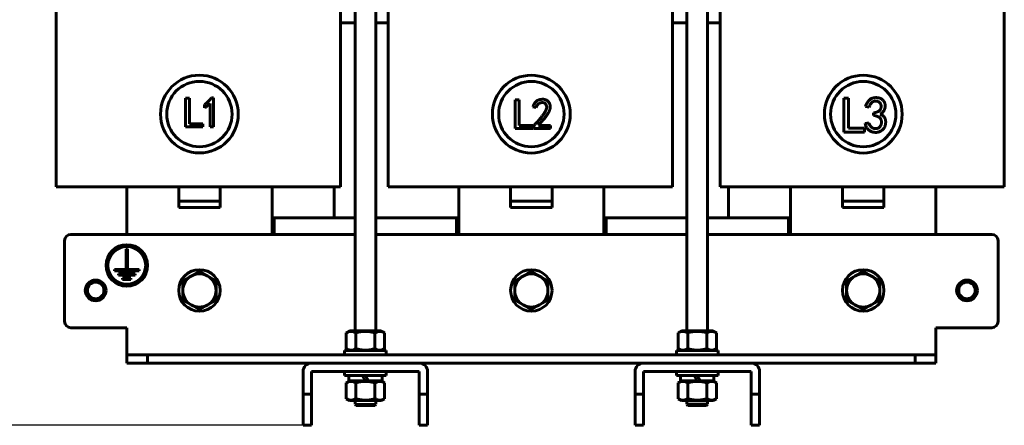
# Model space of a CAD drawing. Header units: millimetres. Extents: x 0 to 297, y 0 to 420.
# Tile 3 of 18: x 104 to 223, y 104 to 153. Entities that reach past the tile are written whole.
import ezdxf

# ---------------------------------------------------------------- set-up
doc = ezdxf.new("R2010")
doc.units = ezdxf.units.MM
doc.linetypes.add('K5LT_BASIC', pattern=[0])
doc.linetypes.add('K5LT_THIN', pattern=[0])
doc.layers.add('Системный слой', color=7, linetype='Continuous')
doc.styles.add('KDIMTEXTSTYLE', font='GOST_AU.SHX', dxfattribs={"width": 0.96, "oblique": 15, "height": 5})
doc.dimstyles.new('KDIMSTYLE (0.25)', dxfattribs={"dimtxt": 5, "dimasz": 1, "dimexe": 2, "dimexo": 0, "dimgap": 1, "dimtad": 1, "dimlfac": 4, "dimtxsty": 'KDIMTEXTSTYLE', "dimsah": 1, "dimcen": 0, "dimdle": 1, "dimadec": 0, "dimazin": 0, "dimtfac": 0.667, "dimtmove": 0, "dimatfit": 3, "dimfxl": 1, "dimtvp": 1, "dimtolj": 1, "dimtzin": 0, "dimarcsym": 0})

# ---------------------------------------------------------------- blocks, each defined once
blk = doc.blocks.new('U22')
at = {"layer": 'Системный слой', "color": 150, "linetype": 'K5LT_BASIC', "lineweight": 60, "true_color": 0x0080ff}
for p, q in [((174.69, 128.71), (184.44, 128.71)), ((186.94, 128.71), (196.69, 128.71))]:
    blk.add_line(p, q, dxfattribs=at)
blk = doc.blocks.new('U23')
at = {"layer": 'Системный слой', "color": 150, "linetype": 'K5LT_BASIC', "lineweight": 60, "true_color": 0x0080ff}
for p, q in [((214.44, 189.34), (214.44, 190.71)), ((214.44, 184.96), (214.44, 187.84)), ((214.44, 126.71), (214.44, 132.46))]:
    blk.add_line(p, q, dxfattribs=at)
blk = doc.blocks.new('U24')
at = {"layer": 'Системный слой', "color": 150, "linetype": 'K5LT_BASIC', "lineweight": 60, "true_color": 0x0080ff}
for p, q in [((196.94, 190.71), (196.94, 184.96)), ((196.94, 132.46), (196.94, 126.71))]:
    blk.add_line(p, q, dxfattribs=at)
blk = doc.blocks.new('U25')
at = {"layer": 'Системный слой', "color": 150, "linetype": 'K5LT_BASIC', "lineweight": 60, "true_color": 0x0080ff}
for p, q in [((174.44, 189.34), (174.44, 190.71)), ((174.44, 184.96), (174.44, 187.84)), ((174.44, 126.71), (174.44, 132.46))]:
    blk.add_line(p, q, dxfattribs=at)
blk = doc.blocks.new('U26')
at = {"layer": 'Системный слой', "color": 150, "linetype": 'K5LT_BASIC', "lineweight": 60, "true_color": 0x0080ff}
for p, q in [((156.94, 190.71), (156.94, 184.96)), ((156.94, 132.46), (156.94, 126.71))]:
    blk.add_line(p, q, dxfattribs=at)
blk = doc.blocks.new('U28')
at = {"layer": 'Системный слой', "color": 150, "linetype": 'K5LT_BASIC', "lineweight": 60, "true_color": 0x0080ff}
for p, q in [((134.44, 189.34), (134.44, 190.71)), ((134.44, 184.96), (134.44, 187.84)), ((134.44, 126.71), (134.44, 132.46))]:
    blk.add_line(p, q, dxfattribs=at)
blk = doc.blocks.new('U29')
at = {"layer": 'Системный слой', "color": 150, "linetype": 'K5LT_BASIC', "lineweight": 60, "true_color": 0x0080ff}
for p, q in [((116.94, 190.71), (116.94, 184.96)), ((116.94, 132.46), (116.94, 126.71))]:
    blk.add_line(p, q, dxfattribs=at)
blk = doc.blocks.new('U31')
at = {"layer": 'Системный слой', "color": 150, "linetype": 'K5LT_BASIC', "lineweight": 60, "true_color": 0x0080ff}
for p, q in [((185.69, 109.06), (183.68, 109.06)), ((187.7, 109.06), (186.06, 109.06))]:
    blk.add_line(p, q, dxfattribs=at)
blk = doc.blocks.new('U43')
at = {"layer": 'Системный слой', "color": 150, "linetype": 'K5LT_BASIC', "lineweight": 60, "true_color": 0x0080ff}
for p, q in [((134.44, 128.71), (134.69, 128.71)), ((156.69, 128.71), (156.94, 128.71))]:
    blk.add_line(p, q, dxfattribs=at)
blk = doc.blocks.new('U44')
at = {"layer": 'Системный слой', "color": 150, "linetype": 'K5LT_BASIC', "lineweight": 60, "true_color": 0x0080ff}
for p, q in [((174.44, 128.71), (174.69, 128.71)), ((196.69, 128.71), (196.94, 128.71))]:
    blk.add_line(p, q, dxfattribs=at)
blk = doc.blocks.new('U70')
at = {"layer": 'Системный слой', "color": 150, "linetype": 'K5LT_BASIC', "lineweight": 60, "true_color": 0x0080ff}
for p, q in [((142.69, 152.21), (144.44, 152.21)), ((146.94, 152.21), (148.44, 152.21)), ((182.69, 152.21), (184.44, 152.21)), ((186.94, 152.21), (188.44, 152.21))]:
    blk.add_line(p, q, dxfattribs=at)
blk = doc.blocks.new('U74')
at = {"layer": 'Системный слой', "color": 150, "linetype": 'K5LT_BASIC', "lineweight": 60, "true_color": 0x0080ff}
for p, q in [((184.44, 193.59), (184.44, 206.21)), ((184.44, 115.09), (184.44, 191.55)), ((184.44, 106.24), (184.44, 106.69))]:
    blk.add_line(p, q, dxfattribs=at)
blk = doc.blocks.new('U75')
at = {"layer": 'Системный слой', "color": 150, "linetype": 'K5LT_BASIC', "lineweight": 60, "true_color": 0x0080ff}
for p, q in [((186.94, 193.59), (186.94, 206.21)), ((186.94, 115.09), (186.94, 192.09)), ((186.94, 106.24), (186.94, 106.69))]:
    blk.add_line(p, q, dxfattribs=at)
blk = doc.blocks.new('U76')
at = {"layer": 'Системный слой', "color": 150, "linetype": 'K5LT_BASIC', "lineweight": 60, "true_color": 0x0080ff}
for p, q in [((184.44, 106.24), (186.91, 106.24)), ((186.91, 106.24), (186.94, 106.24))]:
    blk.add_line(p, q, dxfattribs=at)
blk = doc.blocks.new('U77')
at = {"layer": 'Системный слой', "color": 150, "linetype": 'K5LT_BASIC', "lineweight": 60, "true_color": 0x0080ff}
for p, q in [((186.79, 106.11), (184.56, 106.11)), ((186.81, 106.11), (186.79, 106.11))]:
    blk.add_line(p, q, dxfattribs=at)
blk = doc.blocks.new('U78')
at = {"layer": 'Системный слой', "color": 150, "linetype": 'K5LT_BASIC', "lineweight": 60, "true_color": 0x0080ff}
for p, q in [((110.19, 126.71), (144.44, 126.71)), ((146.94, 126.71), (184.44, 126.71)), ((186.94, 126.71), (221.19, 126.71))]:
    blk.add_line(p, q, dxfattribs=at)
blk = doc.blocks.new('U79')
at = {"layer": 'Системный слой', "color": 150, "linetype": 'K5LT_BASIC', "lineweight": 60, "true_color": 0x0080ff}
for p, q in [((119.44, 111.21), (139.19, 111.21)), ((152.19, 111.21), (179.19, 111.21)), ((192.19, 111.21), (211.94, 111.21))]:
    blk.add_line(p, q, dxfattribs=at)
blk = doc.blocks.new('U80')
at = {"layer": 'Системный слой', "color": 150, "linetype": 'K5LT_BASIC', "lineweight": 60, "true_color": 0x0080ff}
for p, q in [((144.44, 128.71), (134.69, 128.71)), ((156.69, 128.71), (146.94, 128.71))]:
    blk.add_line(p, q, dxfattribs=at)
blk = doc.blocks.new('U81')
at = {"layer": 'Системный слой', "color": 150, "linetype": 'K5LT_BASIC', "lineweight": 60, "true_color": 0x0080ff}
for p, q in [((144.44, 206.21), (144.44, 193.56)), ((144.44, 192.05), (144.44, 115.09)), ((144.44, 106.69), (144.44, 106.24))]:
    blk.add_line(p, q, dxfattribs=at)
blk = doc.blocks.new('U82')
at = {"layer": 'Системный слой', "color": 150, "linetype": 'K5LT_BASIC', "lineweight": 60, "true_color": 0x0080ff}
for p, q in [((146.94, 206.21), (146.94, 193.59)), ((146.94, 192.09), (146.94, 115.09)), ((146.94, 106.69), (146.94, 106.24))]:
    blk.add_line(p, q, dxfattribs=at)
blk = doc.blocks.new('U86')
at = {"layer": 'Системный слой', "color": 150, "linetype": 'K5LT_BASIC', "lineweight": 60, "true_color": 0x0080ff}
for p, q in [((145.69, 109.06), (143.68, 109.06)), ((147.7, 109.06), (146.06, 109.06))]:
    blk.add_line(p, q, dxfattribs=at)
blk = doc.blocks.new('KDIMARROW_01')
at = {"layer": 'Системный слой'}
blk.add_hatch(color=0, dxfattribs=at).paths.add_polyline_path([(-5, -0.66), (0, 0), (-5, 0.66), (-4.5, 0)])
at = {"layer": 'Системный слой', "color": 0, "linetype": 'K5LT_THIN', "lineweight": 18}
for p, q in [((-4.5, 0), (-5, 0.66)), ((-5, 0.66), (0, 0)), ((0, 0), (-5, -0.66)), ((-5, -0.66), (-4.5, 0)), ((0, 0), (-1, 0))]:
    blk.add_line(p, q, dxfattribs=at)

msp = doc.modelspace()

# ---------------------------------------------------------------- linework, layer by layer
at = {"layer": 'Системный слой', "color": 150, "linetype": 'K5LT_BASIC', "lineweight": 60, "true_color": 0x0080ff}
for p, q in [((108.4394, 132.4609), (108.4394, 184.9609)), ((142.6894, 184.9609), (142.6894, 132.4609)), ((148.4394, 132.4609), (148.4394, 184.9609)), ((182.6894, 184.9609), (182.6894, 132.4609)), ((188.4394, 132.4609), (188.4394, 184.9609)), ((222.6894, 184.9609), (222.6894, 132.4609)), ((124.0088, 139.6677), (124.0088, 143.135)), ((124.0088, 143.135), (124.4752, 143.135)), ((124.4752, 143.135), (124.4752, 140.053)), ((126.9773, 139.688), (126.9773, 142.4861)), ((127.1395, 143.1755), (127.3828, 143.1755)), ((127.3828, 143.1755), (127.3828, 139.688)), ((163.7591, 142.9288), (164.2254, 142.9288)), ((163.7591, 139.4615), (163.7591, 142.9288)), ((164.2254, 142.9288), (164.2254, 139.8468)), ((203.3699, 139.0426), (203.3699, 143.1354)), ((203.3699, 143.1354), (203.9204, 143.1354)), ((203.9204, 143.1354), (203.9204, 139.4974)), ((126.3081, 141.9792), (126.3081, 142.3645)), ((166.2693, 142.0163), (165.884, 142.0772)), ((206.4048, 142.0584), (205.974, 142.1302)), ((206.9074, 141.0531), (206.9074, 141.3643)), ((124.4752, 140.053), (126.1175, 140.053)), ((126.1175, 140.053), (126.1175, 139.6677)), ((205.9261, 140.0957), (206.357, 140.1675)), ((126.1175, 139.6677), (124.0088, 139.6677)), ((127.3828, 139.688), (126.9773, 139.688)), ((165.8678, 139.4615), (163.7591, 139.4615)), ((164.2254, 139.8468), (165.8678, 139.8468)), ((165.8678, 139.8468), (165.8678, 139.4615)), ((165.9651, 139.4818), (165.9651, 139.5629)), ((168.013, 139.4818), (165.9651, 139.4818)), ((166.5531, 139.8468), (168.013, 139.8468)), ((168.013, 139.8468), (168.013, 139.4818)), ((205.8591, 139.0426), (203.3699, 139.0426)), ((203.9204, 139.4974), (205.8591, 139.4974)), ((205.8591, 139.4974), (205.8591, 139.0426)), ((114.9394, 132.4609), (108.4394, 132.4609)), ((114.9394, 132.4609), (136.1894, 132.4609)), ((123.1894, 132.4609), (123.1894, 130.7109)), ((128.1894, 132.4609), (123.1894, 132.4609)), ((128.1894, 132.4609), (128.1894, 130.7109)), ((142.6894, 132.4609), (136.1894, 132.4609)), ((141.9394, 128.7109), (141.9394, 132.4609)), ((154.9394, 132.4609), (148.4394, 132.4609)), ((154.9394, 132.4609), (176.1894, 132.4609)), ((163.1894, 132.4609), (163.1894, 130.7109)), ((168.1894, 132.4609), (163.1894, 132.4609)), ((168.1894, 132.4609), (168.1894, 130.7109)), ((182.6894, 132.4609), (176.1894, 132.4609)), ((194.9394, 132.4609), (188.4394, 132.4609)), ((189.4394, 128.7109), (189.4394, 132.4609)), ((194.9394, 132.4609), (216.1894, 132.4609)), ((203.1894, 132.4609), (203.1894, 130.7109)), ((208.1894, 132.4609), (203.1894, 132.4609)), ((208.1894, 132.4609), (208.1894, 130.7109)), ((222.6894, 132.4609), (216.1894, 132.4609)), ((123.1894, 130.7109), (123.1894, 129.9609)), ((128.1894, 130.7109), (123.1894, 130.7109)), ((128.1894, 130.7109), (128.1894, 129.9609)), ((163.1894, 130.7109), (163.1894, 129.9609)), ((168.1894, 130.7109), (163.1894, 130.7109)), ((168.1894, 130.7109), (168.1894, 129.9609)), ((203.1894, 130.7109), (203.1894, 129.9609)), ((208.1894, 130.7109), (203.1894, 130.7109)), ((208.1894, 130.7109), (208.1894, 129.9609)), ((128.1894, 129.9609), (123.1894, 129.9609)), ((168.1894, 129.9609), (163.1894, 129.9609)), ((208.1894, 129.9609), (203.1894, 129.9609)), ((134.6894, 128.7109), (134.6894, 126.7109)), ((156.6894, 126.7109), (156.6894, 128.7109)), ((174.6894, 126.7109), (174.6894, 128.7109)), ((196.6894, 128.7109), (196.6894, 126.7109)), ((109.4394, 116.2109), (109.4394, 125.9609)), ((221.9394, 125.9609), (221.9394, 116.2109)), ((117.0144, 124.9732), (116.8644, 124.9732)), ((116.8644, 124.9732), (116.8644, 122.4732)), ((117.0144, 122.4732), (117.0144, 124.9732)), ((116.8644, 122.4732), (115.4394, 122.4732)), ((115.4394, 122.4732), (115.4394, 122.3232)), ((115.4394, 122.3232), (118.4394, 122.3232)), ((118.4394, 122.4732), (117.0144, 122.4732)), ((118.4394, 122.3232), (118.4394, 122.4732)), ((125.6894, 122.2703), (124.6894, 121.6929)), ((126.6894, 121.6929), (125.6894, 122.2703)), ((165.6894, 122.2703), (164.6894, 121.6929)), ((166.6894, 121.6929), (165.6894, 122.2703)), ((205.6894, 122.2703), (204.6894, 121.6929)), ((206.6894, 121.6929), (205.6894, 122.2703)), ((117.9394, 121.9482), (115.9394, 121.9482)), ((115.9394, 121.9482), (115.9394, 121.7982)), ((115.9394, 121.7982), (117.9394, 121.7982)), ((117.4394, 121.4232), (116.4394, 121.4232)), ((116.4394, 121.4232), (116.4394, 121.2732)), ((116.4394, 121.2732), (117.4394, 121.2732)), ((117.4394, 121.2732), (117.4394, 121.4232)), ((117.9394, 121.7982), (117.9394, 121.9482)), ((124.6894, 121.6929), (123.6894, 121.1156)), ((123.6894, 121.1156), (123.6894, 119.9609)), ((127.6894, 121.1156), (126.6894, 121.6929)), ((127.6894, 119.9609), (127.6894, 121.1156)), ((164.6894, 121.6929), (163.6894, 121.1156)), ((163.6894, 121.1156), (163.6894, 119.9609)), ((167.6894, 121.1156), (166.6894, 121.6929)), ((167.6894, 119.9609), (167.6894, 121.1156)), ((204.6894, 121.6929), (203.6894, 121.1156)), ((203.6894, 121.1156), (203.6894, 119.9609)), ((207.6894, 121.1156), (206.6894, 121.6929)), ((207.6894, 119.9609), (207.6894, 121.1156)), ((123.6894, 119.9609), (123.6894, 118.8062)), ((127.6894, 118.8062), (127.6894, 119.9609)), ((163.6894, 119.9609), (163.6894, 118.8062)), ((167.6894, 118.8062), (167.6894, 119.9609)), ((203.6894, 119.9609), (203.6894, 118.8062)), ((207.6894, 118.8062), (207.6894, 119.9609)), ((123.6894, 118.8062), (124.6894, 118.2288)), ((126.6894, 118.2288), (127.6894, 118.8062)), ((163.6894, 118.8062), (164.6894, 118.2288)), ((166.6894, 118.2288), (167.6894, 118.8062)), ((203.6894, 118.8062), (204.6894, 118.2288)), ((206.6894, 118.2288), (207.6894, 118.8062)), ((124.6894, 118.2288), (125.6894, 117.6515)), ((125.6894, 117.6515), (126.6894, 118.2288)), ((164.6894, 118.2288), (165.6894, 117.6515)), ((165.6894, 117.6515), (166.6894, 118.2288)), ((204.6894, 118.2288), (205.6894, 117.6515)), ((205.6894, 117.6515), (206.6894, 118.2288)), ((110.1894, 115.4609), (116.9394, 115.4609)), ((116.9394, 112.2109), (116.9394, 115.4609)), ((221.1894, 115.4609), (214.4394, 115.4609)), ((214.4394, 112.2109), (214.4394, 115.4609)), ((143.7832, 115.0859), (143.38, 114.8531)), ((143.38, 114.8531), (143.38, 112.9436)), ((143.7832, 115.0859), (147.5957, 115.0859)), ((144.5347, 114.8531), (144.5347, 112.9436)), ((146.8441, 114.8531), (146.8441, 112.9436)), ((147.5957, 115.0859), (147.9988, 114.8531)), ((147.9988, 114.8531), (147.9988, 112.9436)), ((183.7832, 115.0859), (183.38, 114.8531)), ((183.38, 112.9436), (183.38, 114.8531)), ((187.5957, 115.0859), (183.7832, 115.0859)), ((184.5347, 112.9436), (184.5347, 114.8531)), ((186.8441, 112.9436), (186.8441, 114.8531)), ((187.5957, 115.0859), (187.9988, 114.8531)), ((187.9988, 112.9436), (187.9988, 114.8531)), ((143.7832, 112.7109), (143.38, 112.9436)), ((147.5957, 112.7109), (147.9988, 112.9436)), ((183.7832, 112.7109), (183.38, 112.9436)), ((187.5957, 112.7109), (187.9988, 112.9436)), ((116.9394, 112.2109), (119.4394, 112.2109)), ((116.9394, 111.2109), (116.9394, 112.2109)), ((119.4394, 112.2109), (119.4394, 111.2109)), ((119.4394, 112.2109), (211.9394, 112.2109)), ((143.1894, 112.2109), (143.1894, 112.7109)), ((143.1894, 112.7109), (148.1894, 112.7109)), ((148.1894, 112.2109), (148.1894, 112.7109)), ((183.1894, 112.7109), (183.1894, 112.2109)), ((188.1894, 112.7109), (183.1894, 112.7109)), ((188.1894, 112.7109), (188.1894, 112.2109)), ((211.9394, 112.2109), (214.4394, 112.2109)), ((211.9394, 111.2109), (211.9394, 112.2109)), ((214.4394, 112.2109), (214.4394, 111.2109)), ((119.4394, 111.2109), (116.9394, 111.2109)), ((152.1894, 111.2109), (139.1894, 111.2109)), ((179.1894, 111.2109), (192.1894, 111.2109)), ((214.4394, 111.2109), (211.9394, 111.2109)), ((138.1894, 110.2109), (138.1894, 107.4609)), ((139.1894, 107.4609), (139.1894, 110.2109)), ((139.1894, 110.2109), (152.1894, 110.2109)), ((143.1894, 110.2109), (143.1894, 109.7109)), ((148.1894, 109.7109), (143.1894, 109.7109)), ((143.6769, 109.7109), (143.6769, 109.0609)), ((145.6894, 109.0609), (145.3141, 109.7109)), ((145.6894, 109.7109), (146.0647, 109.0609)), ((147.7019, 109.7109), (147.7019, 109.0609)), ((148.1894, 110.2109), (148.1894, 109.7109)), ((152.1894, 110.2109), (152.1894, 107.4609)), ((153.1894, 107.4609), (153.1894, 110.2109)), ((178.1894, 107.4609), (178.1894, 110.2109)), ((192.1894, 110.2109), (179.1894, 110.2109)), ((179.1894, 110.2109), (179.1894, 107.4609)), ((183.1894, 109.7109), (183.1894, 110.2109)), ((183.1894, 109.7109), (188.1894, 109.7109)), ((183.6769, 109.7109), (183.6769, 109.0609)), ((185.6894, 109.0609), (185.3141, 109.7109)), ((185.6894, 109.7109), (186.0647, 109.0609)), ((187.7019, 109.7109), (187.7019, 109.0609)), ((188.1894, 109.7109), (188.1894, 110.2109)), ((192.1894, 107.4609), (192.1894, 110.2109)), ((193.1894, 110.2109), (193.1894, 107.4609)), ((143.7832, 109.0609), (143.38, 108.8281)), ((143.38, 106.9186), (143.38, 108.8281)), ((144.5347, 106.9186), (144.5347, 108.8281)), ((146.0647, 109.0609), (145.6894, 109.0609)), ((146.8441, 106.9186), (146.8441, 108.8281)), ((147.5957, 109.0609), (147.9988, 108.8281)), ((147.9988, 106.9186), (147.9988, 108.8281)), ((183.7832, 109.0609), (183.38, 108.8281)), ((183.38, 108.8281), (183.38, 106.9186)), ((184.5347, 108.8281), (184.5347, 106.9186)), ((185.6894, 109.0609), (186.0647, 109.0609)), ((186.8441, 108.8281), (186.8441, 106.9186)), ((187.5957, 109.0609), (187.9988, 108.8281)), ((187.9988, 108.8281), (187.9988, 106.9186)), ((138.1894, 107.4609), (139.1894, 107.4609)), ((138.1894, 103.7109), (138.1894, 107.4609)), ((139.1894, 107.4609), (139.1894, 103.7109)), ((143.7832, 106.6859), (143.38, 106.9186)), ((147.5957, 106.6859), (147.9988, 106.9186)), ((152.1894, 107.4609), (153.1894, 107.4609)), ((152.1894, 103.7109), (152.1894, 107.4609)), ((153.1894, 107.4609), (153.1894, 103.7109)), ((178.1894, 103.7109), (178.1894, 107.4609)), ((178.1894, 107.4609), (179.1894, 107.4609)), ((179.1894, 107.4609), (179.1894, 103.7109)), ((183.7832, 106.6859), (183.38, 106.9186)), ((187.5957, 106.6859), (187.9988, 106.9186)), ((192.1894, 107.4609), (193.1894, 107.4609)), ((192.1894, 103.7109), (192.1894, 107.4609)), ((193.1894, 107.4609), (193.1894, 103.7109)), ((147.5957, 106.6859), (143.7832, 106.6859)), ((144.5644, 106.1109), (144.4394, 106.2359)), ((144.4394, 106.2359), (144.4647, 106.2359)), ((144.4647, 106.2359), (146.9394, 106.2359)), ((146.8144, 106.1109), (144.5644, 106.1109)), ((146.8144, 106.1109), (146.9394, 106.2359)), ((183.7832, 106.6859), (187.5957, 106.6859)), ((184.5644, 106.1109), (184.4394, 106.2359)), ((186.8144, 106.1109), (186.9394, 106.2359)), ((139.1894, 103.7109), (138.1894, 103.7109)), ((153.1894, 103.7109), (152.1894, 103.7109)), ((179.1894, 103.7109), (178.1894, 103.7109)), ((193.1894, 103.7109), (192.1894, 103.7109))]:
    msp.add_line(p, q, dxfattribs=at)
for centre, radius in [((125.689, 141.211), 4.6875), ((125.689, 141.211), 3.9375), ((165.6907, 141.2088), 4.6875), ((165.6907, 141.2088), 3.9375), ((205.6921, 141.2061), 4.6875), ((205.6921, 141.2061), 3.9375), ((116.9394, 122.9732), 2.5), ((116.9394, 122.9732), 2.375), ((116.9394, 122.9732), 2.275), ((125.6894, 119.9609), 2.5), ((165.6894, 119.9609), 2.5), ((205.6894, 119.9609), 2.5), ((113.1894, 119.9609), 1.25), ((218.1894, 119.9609), 1.25)]:
    msp.add_circle(centre, radius, dxfattribs=at)
for centre, radius, start, end in [((110.1894, 125.9609), 0.75, 90, 180), ((221.1894, 125.9609), 0.75, 0, 90), ((125.6894, 119.9609), 2, 120, 180), ((125.6894, 119.9609), 2, 60, 120), ((125.6894, 119.9609), 2, 0, 60), ((165.6894, 119.9609), 2, 120, 180), ((165.6894, 119.9609), 2, 60, 120), ((165.6894, 119.9609), 2, 0, 60), ((205.6894, 119.9609), 2, 120, 180), ((205.6894, 119.9609), 2, 60, 120), ((205.6894, 119.9609), 2, 0, 60), ((113.1894, 119.9609), 1, 90, 0), ((113.1894, 119.9609), 1, 0, 90), ((125.6894, 119.9609), 2, 180, 240), ((125.6894, 119.9609), 2, 300, 0), ((165.6894, 119.9609), 2, 180, 240), ((165.6894, 119.9609), 2, 300, 0), ((205.6894, 119.9609), 2, 180, 240), ((205.6894, 119.9609), 2, 300, 0), ((218.1894, 119.9609), 1, 90, 0), ((218.1894, 119.9609), 1, 0, 90), ((125.6894, 119.9609), 2, 240, 300), ((165.6894, 119.9609), 2, 240, 300), ((205.6894, 119.9609), 2, 240, 300), ((110.1894, 116.2109), 0.75, 180, 270), ((221.1894, 116.2109), 0.75, 270, 0), ((139.1894, 110.2109), 1, 90, 180), ((152.1894, 110.2109), 1, 0, 90), ((179.1894, 110.2109), 1, 90, 180), ((192.1894, 110.2109), 1, 0, 90)]:
    msp.add_arc(centre, radius, start, end, dxfattribs=at)
for points, knots in [([(126.3081, 142.3645), (126.3498, 142.3933), (126.4325, 142.4506), (126.5498, 142.5438), (126.6632, 142.6386), (126.7693, 142.7391), (126.8715, 142.8416), (126.9663, 142.9493), (127.0566, 143.0598), (127.1118, 143.1369), (127.1395, 143.1755)], [0, 0, 0, 0, 0.13006582, 0.25831326, 0.38469489, 0.50980067, 0.63347879, 0.75645956, 0.87807443, 1, 1, 1, 1]), ([(126.9773, 142.4861), (126.9311, 142.4419), (126.836, 142.3506), (126.6759, 142.2238), (126.4996, 142.098), (126.3732, 142.0196), (126.3081, 141.9792)], [0, 0, 0, 0, 0.2279817, 0.46982636, 0.72714039, 1, 1, 1, 1]), ([(165.884, 142.0772), (165.8976, 142.1149), (165.9241, 142.1882), (165.9696, 142.2927), (166.0167, 142.39), (166.0666, 142.4794), (166.1203, 142.5602), (166.1767, 142.6334), (166.2358, 142.6988), (166.298, 142.7565), (166.363, 142.8073), (166.4314, 142.8513), (166.5021, 142.8898), (166.5756, 142.9225), (166.652, 142.9488), (166.7315, 142.968), (166.8135, 142.9828), (166.8695, 142.9873), (166.8978, 142.9896)], [0, 0, 0, 0, 0.08241802, 0.16034966, 0.23424823, 0.30454518, 0.37064608, 0.43376133, 0.49425277, 0.55180366, 0.60792094, 0.66374709, 0.71879655, 0.77341353, 0.82892315, 0.88460434, 0.94155821, 1, 1, 1, 1]), ([(165.9651, 139.5629), (165.9676, 139.588), (165.9724, 139.6379), (165.9896, 139.7114), (166.0136, 139.7831), (166.0453, 139.853), (166.0845, 139.9212), (166.1326, 139.9862), (166.1863, 140.0509), (166.2506, 140.112), (166.3199, 140.1771), (166.3917, 140.2516), (166.4694, 140.3329), (166.55, 140.4245), (166.6368, 140.523), (166.7264, 140.6316), (166.8211, 140.7479), (166.9182, 140.8699), (167.0133, 140.9925), (167.1009, 141.1113), (167.1806, 141.2222), (167.2518, 141.3256), (167.3124, 141.4228), (167.3651, 141.5121), (167.41, 141.5935), (167.4548, 141.6907), (167.4972, 141.8028), (167.5304, 141.9302), (167.5454, 142.048), (167.5395, 142.1563), (167.5162, 142.2552), (167.4755, 142.3448), (167.4185, 142.4256), (167.3455, 142.4946), (167.2623, 142.5514), (167.1697, 142.5895), (167.0707, 142.6088), (166.9671, 142.607), (166.8626, 142.5885), (166.7586, 142.5562), (166.6583, 142.5062), (166.56, 142.4439), (166.4689, 142.3635), (166.3889, 142.2646), (166.3208, 142.1476), (166.2869, 142.0612), (166.2693, 142.0163)], [0, 0, 0, 0, 0.01552874, 0.03086416, 0.04632002, 0.06205331, 0.07807927, 0.09464067, 0.1118158, 0.12980486, 0.14921579, 0.17036731, 0.19348936, 0.21849574, 0.24548804, 0.2743887, 0.30518678, 0.3378863, 0.37042184, 0.40073445, 0.42880222, 0.45454634, 0.47803154, 0.49931806, 0.51842783, 0.53525903, 0.56521468, 0.59210152, 0.61616023, 0.63808869, 0.65854431, 0.67834806, 0.69836848, 0.71908738, 0.73986985, 0.76005582, 0.78031527, 0.80159284, 0.8234931, 0.84548489, 0.86844755, 0.89231131, 0.91699765, 0.9428597, 0.97036108, 1, 1, 1, 1]), ([(166.8978, 142.9896), (166.9308, 142.9922), (166.995, 142.9974), (167.0892, 142.9984), (167.178, 142.9922), (167.2631, 142.9805), (167.3462, 142.9599), (167.4295, 142.9295), (167.5138, 142.8884), (167.599, 142.8379), (167.6824, 142.7761), (167.7579, 142.6985), (167.8246, 142.6064), (167.8841, 142.5023), (167.9322, 142.3852), (167.9611, 142.2548), (167.9717, 142.1133), (167.9659, 141.9886), (167.9517, 141.883), (167.9318, 141.7986), (167.9032, 141.7107), (167.8694, 141.6181), (167.8246, 141.5228), (167.7742, 141.4228), (167.7139, 141.32), (167.6592, 141.2312), (167.6096, 141.1572), (167.5681, 141.0969), (167.5227, 141.0324), (167.4718, 140.965), (167.418, 140.8929), (167.3602, 140.8169), (167.2978, 140.7375), (167.2315, 140.6539), (167.1611, 140.5661), (167.0862, 140.4747), (167.0069, 140.38), (166.9243, 140.2806), (166.8376, 140.1774), (166.7465, 140.0705), (166.6509, 139.9603), (166.5861, 139.8851), (166.5531, 139.8468)], [0, 0, 0, 0, 0.02310656, 0.04493778, 0.06559311, 0.08517897, 0.10479051, 0.12523209, 0.14694705, 0.17012938, 0.19419545, 0.21914208, 0.24537478, 0.27329711, 0.30267941, 0.33331043, 0.36607379, 0.40138692, 0.42025658, 0.44033686, 0.46176764, 0.48470195, 0.50908531, 0.53517286, 0.56279205, 0.59220807, 0.60795028, 0.62490517, 0.64331916, 0.66291437, 0.68387167, 0.70605218, 0.72956437, 0.75430289, 0.78051408, 0.80806361, 0.83670792, 0.86671625, 0.89820068, 0.93078248, 0.96470934, 1, 1, 1, 1]), ([(205.974, 142.1302), (205.9991, 142.1995), (206.0481, 142.3346), (206.1395, 142.5245), (206.2456, 142.6957), (206.3451, 142.8249), (206.4325, 142.9177), (206.505, 142.9775), (206.5818, 143.0318), (206.665, 143.0773), (206.7535, 143.1161), (206.8479, 143.1458), (206.9475, 143.1689), (207.0512, 143.1845), (207.1558, 143.1928), (207.2585, 143.1962), (207.3579, 143.1911), (207.4544, 143.1823), (207.547, 143.1649), (207.6364, 143.1421), (207.722, 143.1115), (207.8048, 143.0766), (207.8821, 143.0348), (207.955, 142.989), (208.0202, 142.9359), (208.0815, 142.8798), (208.1342, 142.8159), (208.1828, 142.7481), (208.2253, 142.6749), (208.2604, 142.5965), (208.2898, 142.5154), (208.3117, 142.4314), (208.3281, 142.3458), (208.3358, 142.258), (208.3367, 142.1688), (208.3303, 142.0775), (208.3169, 141.9845), (208.2969, 141.89), (208.2682, 141.7956), (208.2268, 141.7038), (208.1743, 141.6151), (208.1106, 141.5293), (208.0359, 141.4467), (207.9491, 141.3681), (207.8523, 141.2912), (207.7816, 141.2446), (207.7451, 141.2207)], [0, 0, 0, 0, 0.04746444, 0.09248874, 0.13547502, 0.17696735, 0.19729026, 0.21741621, 0.23737139, 0.25781423, 0.27835427, 0.29953832, 0.32141865, 0.34413378, 0.36704891, 0.38894083, 0.41027563, 0.43112367, 0.45124241, 0.47090509, 0.49046528, 0.50973072, 0.52871593, 0.54703321, 0.56504345, 0.58281382, 0.60050352, 0.61824533, 0.6364913, 0.65488651, 0.67348631, 0.69199632, 0.71077053, 0.72949839, 0.74871961, 0.76817584, 0.78836018, 0.80918736, 0.83031407, 0.85178086, 0.87387613, 0.89659843, 0.92044673, 0.94549845, 0.97191998, 1, 1, 1, 1]), ([(206.9074, 141.3643), (206.948, 141.3684), (207.0265, 141.3764), (207.1394, 141.3977), (207.2439, 141.4216), (207.3396, 141.452), (207.4268, 141.4874), (207.5059, 141.5276), (207.5759, 141.5743), (207.6373, 141.6259), (207.691, 141.6819), (207.7363, 141.7425), (207.7741, 141.8069), (207.8036, 141.8757), (207.8244, 141.9488), (207.8393, 142.0255), (207.8437, 142.1065), (207.8421, 142.1898), (207.8332, 142.2723), (207.8142, 142.3505), (207.7875, 142.4227), (207.7534, 142.4899), (207.7088, 142.5498), (207.6573, 142.6043), (207.5972, 142.6524), (207.5301, 142.6937), (207.4582, 142.7274), (207.3846, 142.7549), (207.3093, 142.7714), (207.2333, 142.7803), (207.156, 142.7817), (207.0776, 142.7721), (206.998, 142.7552), (206.9177, 142.7298), (206.8379, 142.694), (206.7629, 142.6423), (206.6929, 142.5775), (206.6253, 142.5006), (206.5644, 142.4085), (206.5055, 142.3044), (206.4512, 142.1867), (206.4207, 142.1023), (206.4048, 142.0584)], [0, 0, 0, 0, 0.03462794, 0.06703024, 0.097477, 0.12566316, 0.15223679, 0.17738843, 0.20092317, 0.22355272, 0.24539428, 0.26673373, 0.28766012, 0.30869166, 0.33014159, 0.35210257, 0.37499794, 0.39885321, 0.42286253, 0.44533137, 0.46701654, 0.48823901, 0.50907787, 0.53020956, 0.5518132, 0.57424695, 0.597043, 0.61919971, 0.64082084, 0.66230747, 0.68415047, 0.70638526, 0.72923241, 0.75321021, 0.77781078, 0.803296, 0.83013044, 0.85877792, 0.89004277, 0.92376706, 0.96027339, 1, 1, 1, 1]), ([(207.7451, 141.2207), (207.7986, 141.1953), (207.9033, 141.1458), (208.0433, 141.0455), (208.1635, 140.9273), (208.2467, 140.8142), (208.3029, 140.7156), (208.3364, 140.6345), (208.3619, 140.5479), (208.3804, 140.4563), (208.3921, 140.359), (208.3951, 140.2562), (208.3917, 140.1475), (208.3801, 140.0353), (208.3616, 139.9226), (208.332, 139.8141), (208.294, 139.711), (208.2466, 139.6131), (208.1893, 139.5212), (208.1215, 139.4356), (208.0465, 139.3543), (207.9613, 139.2808), (207.8711, 139.2138), (207.7764, 139.1558), (207.6789, 139.1069), (207.5783, 139.0676), (207.4747, 139.0383), (207.3682, 139.0181), (207.2585, 139.0062), (207.147, 139.0049), (207.0358, 139.0116), (206.9275, 139.0282), (206.8225, 139.0504), (206.7217, 139.0832), (206.624, 139.1224), (206.531, 139.1718), (206.4413, 139.2281), (206.3558, 139.2922), (206.2757, 139.365), (206.2029, 139.4462), (206.1367, 139.5348), (206.0806, 139.6326), (206.029, 139.7365), (205.9875, 139.8495), (205.9511, 139.9694), (205.9346, 140.053), (205.9261, 140.0957)], [0, 0, 0, 0, 0.03538327, 0.06927054, 0.10256232, 0.13597995, 0.15301647, 0.17047079, 0.18839004, 0.20699545, 0.2264245, 0.24696799, 0.26857284, 0.29152069, 0.31450809, 0.33687733, 0.35877384, 0.38022589, 0.40193273, 0.42349476, 0.44553457, 0.46811221, 0.49076811, 0.51277593, 0.53454329, 0.5560063, 0.57735222, 0.59897808, 0.62086958, 0.64335058, 0.66569671, 0.68752371, 0.70890995, 0.7299007, 0.75093618, 0.77191573, 0.79283472, 0.8143218, 0.83587148, 0.85755232, 0.87957081, 0.90194285, 0.9249779, 0.94900803, 0.97392899, 1, 1, 1, 1]), ([(206.357, 140.1675), (206.3739, 140.1174), (206.4073, 140.0188), (206.4794, 139.8826), (206.5655, 139.7598), (206.6481, 139.6678), (206.7229, 139.605), (206.7818, 139.5639), (206.8437, 139.5286), (206.9104, 139.5028), (206.9793, 139.4805), (207.0524, 139.468), (207.1283, 139.4609), (207.2063, 139.4596), (207.2841, 139.4667), (207.3592, 139.481), (207.4305, 139.502), (207.4976, 139.5313), (207.5597, 139.5694), (207.619, 139.6126), (207.6733, 139.6646), (207.7221, 139.7238), (207.7663, 139.7872), (207.8044, 139.8536), (207.8359, 139.9223), (207.8595, 139.9935), (207.8778, 140.0666), (207.8879, 140.1421), (207.8928, 140.2198), (207.8896, 140.2986), (207.8816, 140.3765), (207.8652, 140.4509), (207.8431, 140.5206), (207.8157, 140.5868), (207.78, 140.6473), (207.739, 140.7039), (207.6916, 140.7559), (207.6368, 140.803), (207.5751, 140.8467), (207.5052, 140.887), (207.4261, 140.9225), (207.3394, 140.9567), (207.2435, 140.9854), (207.1394, 141.0119), (207.0264, 141.0351), (206.948, 141.047), (206.9074, 141.0531)], [0, 0, 0, 0, 0.04215454, 0.0827972, 0.12217678, 0.1614951, 0.18087534, 0.19981306, 0.21867601, 0.23747276, 0.25668356, 0.27630675, 0.29640426, 0.31735628, 0.33839144, 0.35852064, 0.37818192, 0.39747044, 0.41668702, 0.43603721, 0.45585149, 0.47640701, 0.4970419, 0.51739286, 0.53730339, 0.5571791, 0.57704785, 0.59725535, 0.61776904, 0.6389669, 0.66004943, 0.68004189, 0.69954754, 0.71821708, 0.7369917, 0.75535449, 0.77384959, 0.79287197, 0.81279364, 0.8339915, 0.8570584, 0.88180128, 0.90815989, 0.93682088, 0.96733688, 1, 1, 1, 1]), ([(143.38, 114.8531), (143.4462, 114.8914), (143.5482, 114.9427), (143.6759, 114.9883), (143.7614, 115.0108), (143.8374, 115.0246), (143.903, 115.0308), (143.9685, 115.0324), (144.0338, 115.0295), (144.11, 115.0195), (144.185, 115.0032), (144.2814, 114.9747), (144.3983, 114.9273), (144.4898, 114.8791), (144.5347, 114.8531)], [0, 0, 0, 0, 2.64785497, 4.0331334, 4.98733588, 5.96845607, 6.9711097, 7.51416281, 8.48760859, 9.47627927, 10.43858978, 11.37250166, 13.19816027, 15, 15, 15, 15]), ([(144.5347, 114.8531), (144.5541, 114.8587), (144.5931, 114.8698), (144.6721, 114.8912), (144.7511, 114.9113), (144.8306, 114.9299), (144.9102, 114.9475), (145.0413, 114.9738), (145.1703, 114.9944), (145.2772, 115.0076), (145.3308, 115.0135), (145.3845, 115.0185), (145.4382, 115.0228), (145.4921, 115.0263), (145.5645, 115.0298), (145.643, 115.0318), (145.7275, 115.0318), (145.8004, 115.0302), (145.8735, 115.0271), (145.9431, 115.0227), (146.0094, 115.0173), (146.0727, 115.0109), (146.1359, 115.0035), (146.1986, 114.9951), (146.261, 114.9857), (146.3234, 114.9753), (146.3854, 114.964), (146.46, 114.9493), (146.5473, 114.9304), (146.6799, 114.8987), (146.7786, 114.872), (146.8441, 114.8531)], [0.00820724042, 0.00820724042, 0.00820724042, 0.00820724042, 0.00845007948, 0.00869291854, 0.00917859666, 0.00942143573, 0.00966427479, 0.01014995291, 0.01101180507, 0.0112272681, 0.01144273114, 0.01165819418, 0.01187365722, 0.01209075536, 0.0123078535, 0.01274204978, 0.01303178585, 0.01332152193, 0.013611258, 0.01390099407, 0.01415268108, 0.01440436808, 0.01465605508, 0.01490774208, 0.01515942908, 0.01541111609, 0.01566280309, 0.01591449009, 0.01632447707, 0.01673446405, 0.017554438, 0.017554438, 0.017554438, 0.017554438]), ([(146.8441, 114.8531), (146.9103, 114.8914), (147.0123, 114.9427), (147.14, 114.9883), (147.2255, 115.0108), (147.3015, 115.0246), (147.3671, 115.0308), (147.4326, 115.0324), (147.4979, 115.0295), (147.5741, 115.0195), (147.6491, 115.0032), (147.7455, 114.9747), (147.8624, 114.9273), (147.9539, 114.8791), (147.9988, 114.8531)], [0, 0, 0, 0, 2.64785497, 4.0331334, 4.98733588, 5.96845607, 6.9711097, 7.51416281, 8.48760859, 9.47627927, 10.43858978, 11.37250166, 13.19816027, 15, 15, 15, 15]), ([(183.38, 114.8531), (183.4743, 114.9076), (183.5692, 114.9524), (183.7611, 115.0146), (183.8581, 115.0316), (184.0053, 115.0318), (184.0547, 115.0276), (184.1522, 115.0114), (184.2007, 114.9993), (184.3451, 114.9526), (184.4403, 114.9076), (184.5347, 114.8531)], [0.00000023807, 0.00000023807, 0.00000023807, 0.00000023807, 0.0023326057, 0.0023326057, 0.00466497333, 0.00466497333, 0.00583115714, 0.00583115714, 0.00699734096, 0.00699734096, 0.00932970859, 0.00932970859, 0.00932970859, 0.00932970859]), ([(184.5347, 114.8531), (184.7214, 114.907), (184.9105, 114.9519), (185.2961, 115.0145), (185.4939, 115.0317), (185.8842, 115.0318), (186.0782, 115.015), (186.4639, 114.9528), (186.6563, 114.9073), (186.8441, 114.8531)], [0.00342151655, 0.00342151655, 0.00342151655, 0.00342151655, 0.00575252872, 0.00575252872, 0.00808354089, 0.00808354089, 0.01041455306, 0.01041455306, 0.01274556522, 0.01274556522, 0.01274556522, 0.01274556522]), ([(186.8441, 114.8531), (186.9384, 114.9076), (187.0333, 114.9524), (187.2252, 115.0146), (187.3222, 115.0316), (187.4694, 115.0318), (187.5188, 115.0276), (187.6163, 115.0114), (187.6648, 114.9993), (187.8092, 114.9526), (187.9044, 114.9076), (187.9988, 114.8531)], [0.00000023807, 0.00000023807, 0.00000023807, 0.00000023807, 0.0023326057, 0.0023326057, 0.00466497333, 0.00466497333, 0.00583115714, 0.00583115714, 0.00699734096, 0.00699734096, 0.00932970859, 0.00932970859, 0.00932970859, 0.00932970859]), ([(144.5347, 112.9436), (144.4404, 112.8892), (144.3455, 112.8444), (144.1536, 112.7822), (144.0566, 112.7651), (143.9094, 112.7649), (143.8601, 112.7691), (143.7625, 112.7854), (143.7141, 112.7975), (143.5696, 112.8442), (143.4744, 112.8891), (143.38, 112.9436)], [0.00000023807, 0.00000023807, 0.00000023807, 0.00000023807, 0.0023326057, 0.0023326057, 0.00466497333, 0.00466497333, 0.00583115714, 0.00583115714, 0.00699734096, 0.00699734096, 0.00932970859, 0.00932970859, 0.00932970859, 0.00932970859]), ([(146.8441, 112.9436), (146.6575, 112.8898), (146.4684, 112.8449), (146.0827, 112.7823), (145.8849, 112.765), (145.4946, 112.765), (145.3007, 112.7818), (144.9149, 112.8439), (144.7225, 112.8894), (144.5347, 112.9436)], [0.00342151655, 0.00342151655, 0.00342151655, 0.00342151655, 0.00575252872, 0.00575252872, 0.00808354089, 0.00808354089, 0.01041455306, 0.01041455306, 0.01274556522, 0.01274556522, 0.01274556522, 0.01274556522]), ([(147.9988, 112.9436), (147.9045, 112.8892), (147.8096, 112.8444), (147.6177, 112.7822), (147.5207, 112.7651), (147.3735, 112.7649), (147.3242, 112.7691), (147.2266, 112.7854), (147.1782, 112.7975), (147.0337, 112.8442), (146.9385, 112.8891), (146.8441, 112.9436)], [0.00000023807, 0.00000023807, 0.00000023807, 0.00000023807, 0.0023326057, 0.0023326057, 0.00466497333, 0.00466497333, 0.00583115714, 0.00583115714, 0.00699734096, 0.00699734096, 0.00932970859, 0.00932970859, 0.00932970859, 0.00932970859]), ([(184.5347, 112.9436), (184.4685, 112.9054), (184.3665, 112.854), (184.2388, 112.8085), (184.1533, 112.7859), (184.0773, 112.7722), (184.0117, 112.766), (183.9462, 112.7644), (183.8809, 112.7673), (183.8047, 112.7773), (183.7297, 112.7936), (183.6333, 112.8221), (183.5164, 112.8695), (183.4249, 112.9177), (183.38, 112.9436)], [0, 0, 0, 0, 2.64785497, 4.0331334, 4.98733588, 5.96845607, 6.9711097, 7.51416281, 8.48760859, 9.47627927, 10.43858978, 11.37250166, 13.19816027, 15, 15, 15, 15]), ([(186.8441, 112.9436), (186.8247, 112.9381), (186.7857, 112.927), (186.7067, 112.9055), (186.6277, 112.8855), (186.5482, 112.8668), (186.4686, 112.8492), (186.3375, 112.823), (186.2085, 112.8024), (186.1016, 112.7892), (186.048, 112.7833), (185.9944, 112.7782), (185.9406, 112.7739), (185.8867, 112.7705), (185.8144, 112.7669), (185.7358, 112.7649), (185.6514, 112.765), (185.5784, 112.7665), (185.5053, 112.7696), (185.4357, 112.774), (185.3695, 112.7795), (185.3061, 112.7858), (185.2429, 112.7933), (185.1802, 112.8017), (185.1178, 112.8111), (185.0555, 112.8215), (184.9934, 112.8328), (184.9188, 112.8475), (184.8315, 112.8664), (184.6989, 112.898), (184.6002, 112.9247), (184.5347, 112.9436)], [0.00820724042, 0.00820724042, 0.00820724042, 0.00820724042, 0.00845007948, 0.00869291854, 0.00917859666, 0.00942143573, 0.00966427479, 0.01014995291, 0.01101180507, 0.0112272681, 0.01144273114, 0.01165819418, 0.01187365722, 0.01209075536, 0.0123078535, 0.01274204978, 0.01303178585, 0.01332152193, 0.013611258, 0.01390099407, 0.01415268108, 0.01440436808, 0.01465605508, 0.01490774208, 0.01515942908, 0.01541111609, 0.01566280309, 0.01591449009, 0.01632447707, 0.01673446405, 0.017554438, 0.017554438, 0.017554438, 0.017554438]), ([(187.9988, 112.9436), (187.9326, 112.9054), (187.8306, 112.854), (187.7029, 112.8085), (187.6174, 112.7859), (187.5414, 112.7722), (187.4758, 112.766), (187.4103, 112.7644), (187.345, 112.7673), (187.2688, 112.7773), (187.1938, 112.7936), (187.0974, 112.8221), (186.9805, 112.8695), (186.8891, 112.9177), (186.8441, 112.9436)], [0, 0, 0, 0, 2.64785497, 4.0331334, 4.98733588, 5.96845607, 6.9711097, 7.51416281, 8.48760859, 9.47627927, 10.43858978, 11.37250166, 13.19816027, 15, 15, 15, 15]), ([(143.38, 108.8281), (143.4462, 108.8664), (143.5482, 108.9177), (143.6759, 108.9633), (143.7614, 108.9858), (143.8374, 108.9996), (143.903, 109.0058), (143.9685, 109.0074), (144.0338, 109.0045), (144.11, 108.9945), (144.185, 108.9782), (144.2814, 108.9497), (144.3983, 108.9023), (144.4898, 108.8541), (144.5347, 108.8281)], [0, 0, 0, 0, 2.64785497, 4.0331334, 4.98733588, 5.96845607, 6.9711097, 7.51416281, 8.48760859, 9.47627927, 10.43858978, 11.37250166, 13.19816027, 15, 15, 15, 15]), ([(144.5347, 108.8281), (144.5541, 108.8337), (144.5931, 108.8448), (144.6721, 108.8662), (144.7511, 108.8863), (144.8306, 108.9049), (144.9102, 108.9225), (145.0413, 108.9488), (145.1703, 108.9694), (145.2772, 108.9826), (145.3308, 108.9885), (145.3845, 108.9935), (145.4382, 108.9978), (145.4921, 109.0013), (145.5645, 109.0048), (145.643, 109.0068), (145.7275, 109.0068), (145.8004, 109.0052), (145.8735, 109.0021), (145.9431, 108.9977), (146.0094, 108.9923), (146.0727, 108.9859), (146.1359, 108.9785), (146.1986, 108.9701), (146.261, 108.9607), (146.3234, 108.9503), (146.3854, 108.939), (146.46, 108.9243), (146.5473, 108.9054), (146.6799, 108.8737), (146.7786, 108.847), (146.8441, 108.8281)], [0.00820724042, 0.00820724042, 0.00820724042, 0.00820724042, 0.00845007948, 0.00869291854, 0.00917859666, 0.00942143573, 0.00966427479, 0.01014995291, 0.01101180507, 0.0112272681, 0.01144273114, 0.01165819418, 0.01187365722, 0.01209075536, 0.0123078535, 0.01274204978, 0.01303178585, 0.01332152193, 0.013611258, 0.01390099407, 0.01415268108, 0.01440436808, 0.01465605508, 0.01490774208, 0.01515942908, 0.01541111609, 0.01566280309, 0.01591449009, 0.01632447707, 0.01673446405, 0.017554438, 0.017554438, 0.017554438, 0.017554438]), ([(146.8441, 108.8281), (146.9103, 108.8664), (147.0123, 108.9177), (147.14, 108.9633), (147.2255, 108.9858), (147.3015, 108.9996), (147.3671, 109.0058), (147.4326, 109.0074), (147.4979, 109.0045), (147.5741, 108.9945), (147.6491, 108.9782), (147.7455, 108.9497), (147.8624, 108.9023), (147.9539, 108.8541), (147.9988, 108.8281)], [0, 0, 0, 0, 2.64785497, 4.0331334, 4.98733588, 5.96845607, 6.9711097, 7.51416281, 8.48760859, 9.47627927, 10.43858978, 11.37250166, 13.19816027, 15, 15, 15, 15]), ([(183.38, 108.8281), (183.4462, 108.8664), (183.5482, 108.9177), (183.6759, 108.9633), (183.7614, 108.9858), (183.8374, 108.9996), (183.903, 109.0058), (183.9685, 109.0074), (184.0338, 109.0045), (184.11, 108.9945), (184.185, 108.9782), (184.2814, 108.9497), (184.3983, 108.9023), (184.4898, 108.8541), (184.5347, 108.8281)], [0, 0, 0, 0, 2.64785497, 4.0331334, 4.98733588, 5.96845607, 6.9711097, 7.51416281, 8.48760859, 9.47627927, 10.43858978, 11.37250166, 13.19816027, 15, 15, 15, 15]), ([(184.5347, 108.8281), (184.554, 108.8337), (184.593, 108.8447), (184.6521, 108.8608), (184.7111, 108.8761), (184.8295, 108.9054), (184.9465, 108.9307), (185.0622, 108.9514), (185.1157, 108.9603), (185.1694, 108.9685), (185.2768, 108.9833), (185.3857, 108.9945), (185.4941, 109.0014), (185.5485, 109.004), (185.6029, 109.0058), (185.6633, 109.0069), (185.7295, 109.0068), (185.8018, 109.0052), (185.8741, 109.0021), (185.9431, 108.9977), (186.0088, 108.9923), (186.0925, 108.984), (186.1727, 108.9739), (186.2495, 108.9625), (186.3023, 108.9539), (186.355, 108.9446), (186.4268, 108.9311), (186.5177, 108.9121), (186.6272, 108.8865), (186.7362, 108.8586), (186.8083, 108.8385), (186.8441, 108.8281)], [0.00342151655, 0.00342151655, 0.00342151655, 0.00342151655, 0.0036652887, 0.00390906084, 0.00415283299, 0.00439660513, 0.00537169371, 0.00558708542, 0.00580247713, 0.00601786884, 0.00623326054, 0.00709482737, 0.00731021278, 0.0075255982, 0.00774098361, 0.00795636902, 0.0082447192, 0.00853306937, 0.00882141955, 0.00910976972, 0.00936117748, 0.00961258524, 0.01011540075, 0.01032787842, 0.0105403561, 0.01075283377, 0.01096531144, 0.01141037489, 0.01185543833, 0.01230050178, 0.01274556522, 0.01274556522, 0.01274556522, 0.01274556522]), ([(186.8441, 108.8281), (186.9103, 108.8664), (187.0123, 108.9177), (187.14, 108.9633), (187.2255, 108.9858), (187.3015, 108.9996), (187.3671, 109.0058), (187.4326, 109.0074), (187.4979, 109.0045), (187.5741, 108.9945), (187.6491, 108.9782), (187.7455, 108.9497), (187.8624, 108.9023), (187.9539, 108.8541), (187.9988, 108.8281)], [0, 0, 0, 0, 2.64785497, 4.0331334, 4.98733588, 5.96845607, 6.9711097, 7.51416281, 8.48760859, 9.47627927, 10.43858978, 11.37250166, 13.19816027, 15, 15, 15, 15]), ([(144.5347, 106.9186), (144.4685, 106.8804), (144.3665, 106.829), (144.2388, 106.7835), (144.1533, 106.7609), (144.0773, 106.7472), (144.0117, 106.741), (143.9462, 106.7394), (143.8809, 106.7423), (143.8047, 106.7523), (143.7297, 106.7686), (143.6333, 106.7971), (143.5164, 106.8445), (143.4249, 106.8927), (143.38, 106.9186)], [0, 0, 0, 0, 2.64785497, 4.0331334, 4.98733588, 5.96845607, 6.9711097, 7.51416281, 8.48760859, 9.47627927, 10.43858978, 11.37250166, 13.19816027, 15, 15, 15, 15]), ([(146.8441, 106.9186), (146.8248, 106.9131), (146.7858, 106.902), (146.7267, 106.886), (146.6677, 106.8706), (146.5493, 106.8413), (146.4323, 106.8161), (146.3166, 106.7953), (146.2631, 106.7865), (146.2094, 106.7783), (146.102, 106.7634), (145.9931, 106.7523), (145.8848, 106.7454), (145.8303, 106.7427), (145.7759, 106.7409), (145.7155, 106.7399), (145.6494, 106.74), (145.577, 106.7416), (145.5047, 106.7447), (145.4357, 106.749), (145.37, 106.7545), (145.2863, 106.7628), (145.2061, 106.7729), (145.1294, 106.7843), (145.0766, 106.7929), (145.0238, 106.8022), (144.952, 106.8157), (144.8611, 106.8347), (144.7516, 106.8602), (144.6426, 106.8882), (144.5706, 106.9083), (144.5347, 106.9186)], [0.00342151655, 0.00342151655, 0.00342151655, 0.00342151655, 0.0036652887, 0.00390906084, 0.00415283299, 0.00439660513, 0.00537169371, 0.00558708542, 0.00580247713, 0.00601786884, 0.00623326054, 0.00709482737, 0.00731021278, 0.0075255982, 0.00774098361, 0.00795636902, 0.0082447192, 0.00853306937, 0.00882141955, 0.00910976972, 0.00936117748, 0.00961258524, 0.01011540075, 0.01032787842, 0.0105403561, 0.01075283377, 0.01096531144, 0.01141037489, 0.01185543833, 0.01230050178, 0.01274556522, 0.01274556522, 0.01274556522, 0.01274556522]), ([(147.9988, 106.9186), (147.9326, 106.8804), (147.8306, 106.829), (147.7029, 106.7835), (147.6174, 106.7609), (147.5414, 106.7472), (147.4758, 106.741), (147.4103, 106.7394), (147.345, 106.7423), (147.2688, 106.7523), (147.1938, 106.7686), (147.0974, 106.7971), (146.9805, 106.8445), (146.8891, 106.8927), (146.8441, 106.9186)], [0, 0, 0, 0, 2.64785497, 4.0331334, 4.98733588, 5.96845607, 6.9711097, 7.51416281, 8.48760859, 9.47627927, 10.43858978, 11.37250166, 13.19816027, 15, 15, 15, 15]), ([(184.5347, 106.9186), (184.4685, 106.8804), (184.3665, 106.829), (184.2388, 106.7835), (184.1533, 106.7609), (184.0773, 106.7472), (184.0117, 106.741), (183.9462, 106.7394), (183.8809, 106.7423), (183.8047, 106.7523), (183.7297, 106.7686), (183.6333, 106.7971), (183.5164, 106.8445), (183.4249, 106.8927), (183.38, 106.9186)], [0, 0, 0, 0, 2.64785497, 4.0331334, 4.98733588, 5.96845607, 6.9711097, 7.51416281, 8.48760859, 9.47627927, 10.43858978, 11.37250166, 13.19816027, 15, 15, 15, 15]), ([(186.8441, 106.9186), (186.8247, 106.9131), (186.7857, 106.902), (186.7067, 106.8805), (186.6277, 106.8605), (186.5482, 106.8418), (186.4686, 106.8242), (186.3375, 106.798), (186.2085, 106.7774), (186.1016, 106.7642), (186.048, 106.7583), (185.9944, 106.7532), (185.9406, 106.7489), (185.8867, 106.7455), (185.8144, 106.7419), (185.7358, 106.7399), (185.6514, 106.74), (185.5784, 106.7415), (185.5053, 106.7446), (185.4357, 106.749), (185.3695, 106.7545), (185.3061, 106.7608), (185.2429, 106.7683), (185.1802, 106.7767), (185.1178, 106.7861), (185.0555, 106.7965), (184.9934, 106.8078), (184.9188, 106.8225), (184.8315, 106.8414), (184.6989, 106.873), (184.6002, 106.8997), (184.5347, 106.9186)], [0.00820724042, 0.00820724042, 0.00820724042, 0.00820724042, 0.00845007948, 0.00869291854, 0.00917859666, 0.00942143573, 0.00966427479, 0.01014995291, 0.01101180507, 0.0112272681, 0.01144273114, 0.01165819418, 0.01187365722, 0.01209075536, 0.0123078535, 0.01274204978, 0.01303178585, 0.01332152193, 0.013611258, 0.01390099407, 0.01415268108, 0.01440436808, 0.01465605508, 0.01490774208, 0.01515942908, 0.01541111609, 0.01566280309, 0.01591449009, 0.01632447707, 0.01673446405, 0.017554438, 0.017554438, 0.017554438, 0.017554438]), ([(187.9988, 106.9186), (187.9326, 106.8804), (187.8306, 106.829), (187.7029, 106.7835), (187.6174, 106.7609), (187.5414, 106.7472), (187.4758, 106.741), (187.4103, 106.7394), (187.345, 106.7423), (187.2688, 106.7523), (187.1938, 106.7686), (187.0974, 106.7971), (186.9805, 106.8445), (186.8891, 106.8927), (186.8441, 106.9186)], [0, 0, 0, 0, 2.64785497, 4.0331334, 4.98733588, 5.96845607, 6.9711097, 7.51416281, 8.48760859, 9.47627927, 10.43858978, 11.37250166, 13.19816027, 15, 15, 15, 15])]:
    msp.add_open_spline(points, degree=3, knots=knots, dxfattribs=at)

# ---------------------------------------------------------------- block references
at = {"layer": 'Системный слой'}
for name in ['U81', 'U82', 'U74', 'U75', 'U29', 'U28', 'U26', 'U25', 'U24', 'U23', 'U70', 'U43', 'U80', 'U44', 'U22', 'U78', 'U79', 'U86', 'U31', 'U76', 'U77']:
    msp.add_blockref(name, (0, 0), dxfattribs=at)

# ---------------------------------------------------------------- dimensions: what is measured, and where the dimension line sits
at = {"layer": 'Системный слой', "color": 7}
msp.add_linear_dim(base=(98.0019, 213.7208), p1=(138.1894, 103.7109), p2=(143.7832, 213.7208), angle=90, location=(98.0019, 158.7158), text='\\H5.0;\\W0.965;\\Q15;\\H5.0;\\W0.965;\\Q15;\\Q15;В', dimstyle='KDIMSTYLE (0.25)', override={"dimexo": 0, "dimblk1": 'KDIMARROW_01', "dimblk2": 'KDIMARROW_01', "dimse1": 0, "dimse2": 0, "dimclrt": 7, "dimtolj": 1}, dxfattribs=at).render()

doc.saveas('drawing.dxf')
